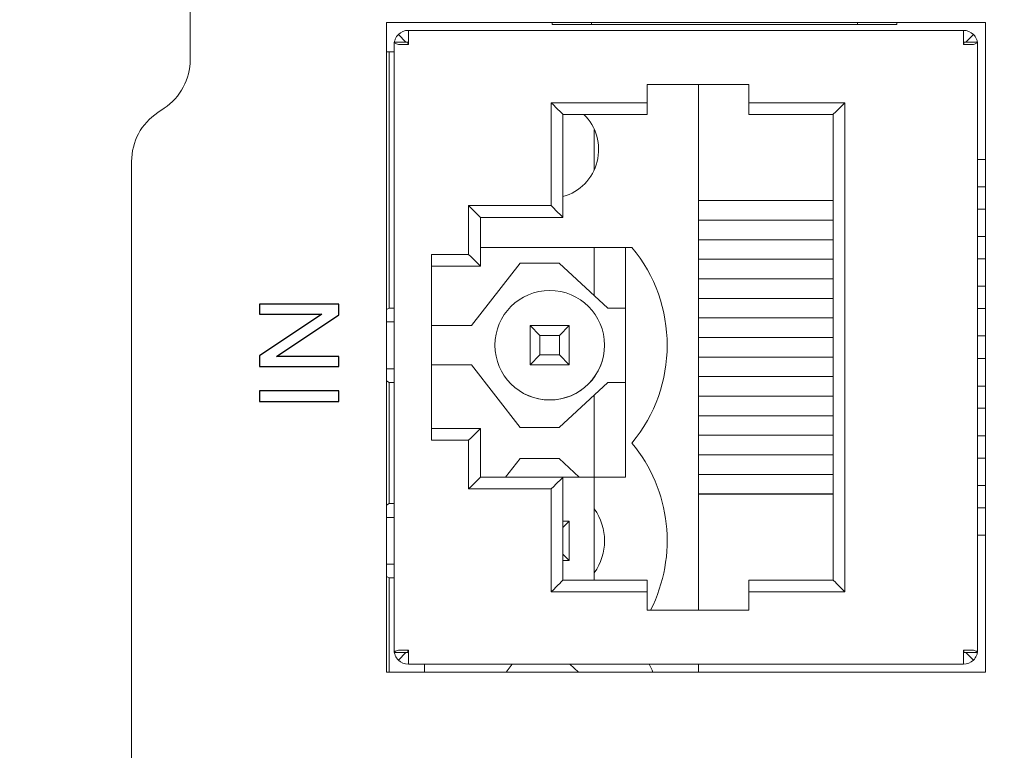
# Model space of a CAD drawing. Header units: millimetres. Extents: x -1114 to 1396, y -630 to 631.
# Tile 211 of 256: x -999 to -974, y 460 to 479. Entities that reach past the tile are written whole.
import ezdxf

# ---------------------------------------------------------------- set-up
doc = ezdxf.new("R2010")
doc.units = ezdxf.units.MM
doc.header["$MEASUREMENT"] = 0

msp = doc.modelspace()

# ---------------------------------------------------------------- linework, layer by layer
at = {"lineweight": 18}
for points, knots in [([(1038.9843, -629.7647), (1038.9843, -629.7647), (-1111.4882, -629.7647), (-1111.4882, -629.7647), (-1111.4882, -629.7647), (-1111.4882, -629.7647), (-1111.4882, 630.7883), (-1111.4882, 630.7883), (-1111.4882, 630.7883), (-1111.4882, 630.7883), (1038.9843, 630.7883), (1038.9843, 630.7883)], [0, 0, 0, 0, 0.3333333, 0.3333333, 0.3333333, 0.3333333, 0.6666667, 0.6666667, 0.6666667, 0.6666667, 1, 1, 1, 1]), ([(-989.0786, 478.4343), (-989.112, 478.401), (-989.1386, 478.361), (-989.1567, 478.3175), (-989.1567, 478.3175), (-989.1669, 478.2927), (-989.1744, 478.2668), (-989.1789, 478.2403)], [0, 0, 0, 0, 0.5, 0.5, 0.5, 0.5, 1, 1, 1, 1]), ([(-974.3895, 478.4343), (-974.3562, 478.401), (-974.3295, 478.361), (-974.3115, 478.3175), (-974.3115, 478.3175), (-974.3012, 478.2927), (-974.2937, 478.2668), (-974.2892, 478.2403)], [0, 0, 0, 0, 0.5, 0.5, 0.5, 0.5, 1, 1, 1, 1]), ([(-989.0786, 478.1797), (-989.112, 478.1898), (-989.1386, 478.1999), (-989.1567, 478.21), (-989.1567, 478.21), (-989.1747, 478.2201), (-989.1841, 478.2302), (-989.1841, 478.2403)], [0, 0, 0, 0, 0.5, 0.5, 0.5, 0.5, 1, 1, 1, 1]), ([(-974.2841, 478.2403), (-974.2841, 478.2302), (-974.2934, 478.2201), (-974.3115, 478.21), (-974.3115, 478.21), (-974.3295, 478.1999), (-974.3562, 478.1898), (-974.3895, 478.1797)], [0, 0, 0, 0, 0.5, 0.5, 0.5, 0.5, 1, 1, 1, 1]), ([(-984.874, 474.2901), (-984.4438, 474.4113), (-984.1111, 474.753), (-984.0013, 475.1862), (-984.0013, 475.1862), (-983.8915, 475.6194), (-984.0213, 476.0783), (-984.3418, 476.3898)], [0, 0, 0, 0, 0.5, 0.5, 0.5, 0.5, 1, 1, 1, 1]), ([(-983.813, 470.4933), (-983.813, 471.2665), (-984.4397, 471.8933), (-985.2129, 471.8933), (-985.2129, 471.8933), (-985.9861, 471.8933), (-986.6129, 471.2666), (-986.613, 470.4934), (-986.613, 470.4934), (-986.613, 469.7202), (-985.9863, 469.0934), (-985.2131, 469.0933)], [0, 0, 0, 0, 0.3333333, 0.3333333, 0.3333333, 0.3333333, 0.6666667, 0.6666667, 0.6666667, 0.6666667, 1, 1, 1, 1]), ([(-983.813, 470.4933), (-983.813, 471.2665), (-984.4398, 471.8933), (-985.213, 471.8933), (-985.213, 471.8933), (-985.9862, 471.8933), (-986.613, 471.2665), (-986.613, 470.4933), (-986.613, 470.4933), (-986.613, 469.7201), (-985.9862, 469.0933), (-985.213, 469.0933), (-985.213, 469.0933), (-984.4398, 469.0933), (-983.813, 469.7201), (-983.813, 470.4933)], [0, 0, 0, 0, 0.25, 0.25, 0.25, 0.25, 0.5, 0.5, 0.5, 0.5, 0.75, 0.75, 0.75, 0.75, 1, 1, 1, 1]), ([(-985.2131, 469.0933), (-984.8418, 469.0933), (-984.4857, 469.2408), (-984.2231, 469.5033), (-984.2231, 469.5033), (-983.9605, 469.7659), (-983.813, 470.122), (-983.813, 470.4933)], [0, 0, 0, 0, 0.5, 0.5, 0.5, 0.5, 1, 1, 1, 1]), ([(-989.1841, 462.6392), (-989.1841, 462.6493), (-989.1747, 462.6594), (-989.1567, 462.6694), (-989.1567, 462.6694), (-989.1386, 462.6795), (-989.112, 462.6896), (-989.0786, 462.6997)], [0, 0, 0, 0, 0.5, 0.5, 0.5, 0.5, 1, 1, 1, 1]), ([(-989.0786, 462.4452), (-989.112, 462.4785), (-989.1386, 462.5184), (-989.1567, 462.562), (-989.1567, 462.562), (-989.1669, 462.5868), (-989.1744, 462.6127), (-989.1789, 462.6392)], [0, 0, 0, 0, 0.5, 0.5, 0.5, 0.5, 1, 1, 1, 1]), ([(-974.3895, 462.6997), (-974.3562, 462.6896), (-974.3295, 462.6795), (-974.3115, 462.6694), (-974.3115, 462.6694), (-974.2934, 462.6594), (-974.2841, 462.6493), (-974.2841, 462.6392)], [0, 0, 0, 0, 0.5, 0.5, 0.5, 0.5, 1, 1, 1, 1]), ([(-974.2892, 462.6392), (-974.2937, 462.6127), (-974.3012, 462.5868), (-974.3115, 462.562), (-974.3115, 462.562), (-974.3295, 462.5184), (-974.3562, 462.4785), (-974.3895, 462.4452)], [0, 0, 0, 0, 0.5, 0.5, 0.5, 0.5, 1, 1, 1, 1])]:
    msp.add_open_spline(points, degree=3, knots=knots, dxfattribs=at)
for points in [[(-994.3944, 477.7961), (-994.3944, 477.7961), (-994.3944, 490.9933), (-994.3944, 490.9933)], [(-994.3944, 477.7961), (-994.3944, 477.7961), (-994.3944, 490.9933), (-994.3944, 490.9933)], [(-989.3841, 478.7397), (-989.3841, 478.7397), (-989.3841, 462.1397), (-989.3841, 462.1397)], [(-974.0841, 478.7397), (-974.0841, 478.7397), (-989.3841, 478.7397), (-989.3841, 478.7397)], [(-985.1494, 478.6933), (-985.1494, 478.6933), (-985.1494, 478.7397), (-985.1494, 478.7397)], [(-984.1494, 478.6933), (-984.1494, 478.6933), (-985.1494, 478.6933), (-985.1494, 478.6933)], [(-984.1494, 478.7397), (-984.1494, 478.7397), (-984.1494, 478.6933), (-984.1494, 478.6933)], [(-977.3494, 478.6933), (-977.3494, 478.6933), (-984.1494, 478.6933), (-984.1494, 478.6933)], [(-977.3494, 478.7397), (-977.3494, 478.7397), (-977.3494, 478.6933), (-977.3494, 478.6933)], [(-976.3494, 478.6933), (-976.3494, 478.6933), (-977.3494, 478.6933), (-977.3494, 478.6933)], [(-976.3494, 478.7397), (-976.3494, 478.7397), (-976.3494, 478.6933), (-976.3494, 478.6933)], [(-974.0841, 478.7397), (-974.0841, 478.7397), (-974.0841, 462.1397), (-974.0841, 462.1397)], [(-988.8241, 478.5397), (-988.9196, 478.5397), (-989.0111, 478.5018), (-989.0786, 478.4343)], [(-989.0786, 478.4343), (-989.0786, 478.4343), (-988.8846, 478.2403), (-988.8846, 478.2403)], [(-974.6441, 478.5397), (-974.6441, 478.5397), (-988.8241, 478.5397), (-988.8241, 478.5397)], [(-988.8241, 478.1797), (-988.8241, 478.1797), (-988.8241, 478.5397), (-988.8241, 478.5397)], [(-988.8241, 478.5397), (-988.8241, 478.5397), (-974.6441, 478.5397), (-974.6441, 478.5397)], [(-974.6441, 478.1797), (-974.6441, 478.1797), (-974.6441, 478.5397), (-974.6441, 478.5397)], [(-974.3895, 478.4343), (-974.457, 478.5018), (-974.5486, 478.5397), (-974.6441, 478.5397)], [(-974.5835, 478.2403), (-974.5835, 478.2403), (-974.3895, 478.4343), (-974.3895, 478.4343)], [(-988.8341, 478.2403), (-988.8341, 478.2403), (-989.1841, 478.2403), (-989.1841, 478.2403)], [(-989.1841, 462.6392), (-989.1841, 462.6392), (-989.1841, 478.2403), (-989.1841, 478.2403)], [(-988.8241, 478.1797), (-988.8241, 478.1797), (-989.0786, 478.1797), (-989.0786, 478.1797)], [(-988.8341, 478.2403), (-988.8341, 478.2201), (-988.833, 478.1999), (-988.8311, 478.1797)], [(-988.8241, 478.1897), (-988.8267, 478.1897), (-988.8293, 478.1887), (-988.8311, 478.1868)], [(-974.637, 478.1868), (-974.6389, 478.1887), (-974.6414, 478.1897), (-974.6441, 478.1897)], [(-974.3895, 478.1797), (-974.3895, 478.1797), (-974.6441, 478.1797), (-974.6441, 478.1797)], [(-974.637, 478.1797), (-974.6352, 478.1999), (-974.6341, 478.2201), (-974.6341, 478.2403)], [(-974.6341, 478.2403), (-974.6341, 478.2403), (-974.2841, 478.2403), (-974.2841, 478.2403)], [(-974.2841, 478.2403), (-974.2841, 478.2403), (-974.2841, 462.6392), (-974.2841, 462.6392)], [(-989.313, 477.9933), (-989.313, 477.9933), (-989.3841, 477.9933), (-989.3841, 477.9933)], [(-989.313, 477.9933), (-989.313, 477.9933), (-989.184, 477.9933), (-989.184, 477.9933)], [(-989.313, 471.4433), (-989.313, 471.4433), (-989.313, 477.9933), (-989.313, 477.9933)], [(-995.0624, 476.548), (-994.6451, 476.8262), (-994.3944, 477.2946), (-994.3944, 477.7961)], [(-995.0624, 476.548), (-994.6451, 476.8262), (-994.3944, 477.2946), (-994.3944, 477.7961)], [(-982.7241, 477.1597), (-982.7241, 477.1597), (-982.7241, 476.6897), (-982.7241, 476.6897)], [(-980.1241, 477.1597), (-980.1241, 477.1597), (-982.7241, 477.1597), (-982.7241, 477.1597)], [(-981.413, 463.7193), (-981.413, 463.7193), (-981.413, 477.1593), (-981.413, 477.1593)], [(-980.1241, 476.6897), (-980.1241, 476.6897), (-980.1241, 477.1597), (-980.1241, 477.1597)], [(-982.7241, 476.6897), (-982.7241, 476.6897), (-985.1741, 476.6897), (-985.1741, 476.6897)], [(-985.1741, 476.6897), (-985.1741, 476.6897), (-985.1741, 474.0597), (-985.1741, 474.0597)], [(-985.1741, 476.6897), (-984.9985, 476.5142), (-984.8743, 476.3899), (-984.8741, 476.3897)], [(-982.7241, 476.3897), (-982.7241, 476.3897), (-982.7241, 476.6897), (-982.7241, 476.6897)], [(-977.6741, 476.6897), (-977.6741, 476.6897), (-980.1241, 476.6897), (-980.1241, 476.6897)], [(-980.1241, 476.6897), (-980.1241, 476.6897), (-980.1241, 476.3897), (-980.1241, 476.3897)], [(-977.6741, 476.6897), (-977.8496, 476.5142), (-977.9739, 476.3899), (-977.9741, 476.3897)], [(-977.6741, 464.1897), (-977.6741, 464.1897), (-977.6741, 476.6897), (-977.6741, 476.6897)], [(-995.2265, 476.4386), (-995.6438, 476.1604), (-995.8944, 475.6921), (-995.8944, 475.1905)], [(-995.2265, 476.4386), (-995.6438, 476.1604), (-995.8944, 475.6921), (-995.8944, 475.1905)], [(-995.2265, 476.4386), (-995.2265, 476.4386), (-995.0624, 476.548), (-995.0624, 476.548)], [(-995.2265, 476.4386), (-995.2265, 476.4386), (-995.0624, 476.548), (-995.0624, 476.548)], [(-984.8741, 476.3897), (-984.8741, 476.3897), (-982.7241, 476.3897), (-982.7241, 476.3897)], [(-984.8741, 473.7597), (-984.8741, 473.7597), (-984.8741, 476.3897), (-984.8741, 476.3897)], [(-980.1241, 476.3897), (-980.1241, 476.3897), (-977.9741, 476.3897), (-977.9741, 476.3897)], [(-977.9741, 476.3897), (-977.9741, 476.3897), (-977.9741, 464.4897), (-977.9741, 464.4897)], [(-984.0741, 474.9782), (-984.0741, 474.9782), (-984.0741, 476.0085), (-984.0741, 476.0085)], [(-995.8944, 458.7961), (-995.8944, 458.7961), (-995.8944, 475.1905), (-995.8944, 475.1905)], [(-995.8944, 458.7961), (-995.8944, 458.7961), (-995.8944, 475.1905), (-995.8944, 475.1905)], [(-974.0841, 475.2397), (-974.0841, 475.2397), (-974.2841, 475.2397), (-974.2841, 475.2397)], [(-974.2841, 474.5397), (-974.2841, 474.5397), (-974.0841, 474.5397), (-974.0841, 474.5397)], [(-981.413, 474.1897), (-981.413, 474.1897), (-977.9741, 474.1897), (-977.9741, 474.1897)], [(-978.7126, 474.1893), (-978.7126, 474.1893), (-981.413, 474.1893), (-981.413, 474.1893)], [(-977.9741, 474.1893), (-977.9741, 474.1893), (-978.7126, 474.1893), (-978.7126, 474.1893)], [(-985.1741, 474.0597), (-985.1741, 474.0597), (-987.2841, 474.0597), (-987.2841, 474.0597)], [(-987.2841, 474.0597), (-987.2841, 474.0597), (-987.2841, 472.8147), (-987.2841, 472.8147)], [(-987.2841, 474.0597), (-987.1085, 473.8842), (-986.9843, 473.7599), (-986.9841, 473.7597)], [(-985.1741, 474.0597), (-984.9985, 473.8842), (-984.8743, 473.7599), (-984.8741, 473.7597)], [(-974.0841, 473.9697), (-974.0841, 473.9697), (-974.2841, 473.9697), (-974.2841, 473.9697)], [(-986.9841, 473.7597), (-986.9841, 473.7597), (-984.8741, 473.7597), (-984.8741, 473.7597)], [(-986.9841, 472.5147), (-986.9841, 472.5147), (-986.9841, 473.7597), (-986.9841, 473.7597)], [(-981.413, 473.6893), (-981.413, 473.6893), (-978.7126, 473.6893), (-978.7126, 473.6893)], [(-978.7126, 473.6893), (-978.7126, 473.6893), (-977.9741, 473.6893), (-977.9741, 473.6893)], [(-981.413, 473.1897), (-981.413, 473.1897), (-977.9741, 473.1897), (-977.9741, 473.1897)], [(-978.7126, 473.1894), (-978.7126, 473.1894), (-981.413, 473.1894), (-981.413, 473.1894)], [(-977.9741, 473.1894), (-977.9741, 473.1894), (-978.7126, 473.1894), (-978.7126, 473.1894)], [(-974.2841, 473.2697), (-974.2841, 473.2697), (-974.0841, 473.2697), (-974.0841, 473.2697)], [(-986.984, 472.9933), (-986.984, 472.9933), (-983.113, 472.9933), (-983.113, 472.9933)], [(-984.0741, 471.7621), (-984.0741, 471.7621), (-984.0741, 472.9932), (-984.0741, 472.9932)], [(-983.2741, 467.1197), (-983.2741, 467.1197), (-983.2741, 472.9932), (-983.2741, 472.9932)], [(-983.113, 467.9933), (-981.913, 469.444), (-981.913, 471.5426), (-983.113, 472.9933)], [(-988.2341, 472.8147), (-988.2341, 472.8147), (-988.2341, 468.0647), (-988.2341, 468.0647)], [(-987.2841, 472.8147), (-987.2841, 472.8147), (-988.2341, 472.8147), (-988.2341, 472.8147)], [(-987.2841, 472.8147), (-987.1085, 472.6392), (-986.9843, 472.5149), (-986.9841, 472.5147)], [(-987.213, 470.9933), (-987.213, 470.9933), (-985.9714, 472.5933), (-985.9714, 472.5933)], [(-985.9714, 472.5933), (-985.9714, 472.5933), (-984.9714, 472.5933), (-984.9714, 472.5933)], [(-984.9714, 472.5933), (-984.9714, 472.5933), (-983.7298, 471.4433), (-983.7298, 471.4433)], [(-981.413, 472.6894), (-981.413, 472.6894), (-978.7126, 472.6894), (-978.7126, 472.6894)], [(-978.7126, 472.6894), (-978.7126, 472.6894), (-977.9741, 472.6894), (-977.9741, 472.6894)], [(-974.0841, 472.6997), (-974.0841, 472.6997), (-974.2841, 472.6997), (-974.2841, 472.6997)], [(-988.2341, 472.5147), (-988.2341, 472.5147), (-986.9841, 472.5147), (-986.9841, 472.5147)], [(-981.413, 472.1897), (-981.413, 472.1897), (-977.9741, 472.1897), (-977.9741, 472.1897)], [(-978.7126, 472.1896), (-978.7126, 472.1896), (-981.413, 472.1896), (-981.413, 472.1896)], [(-977.9741, 472.1896), (-977.9741, 472.1896), (-978.7126, 472.1896), (-978.7126, 472.1896)], [(-974.2841, 471.9997), (-974.2841, 471.9997), (-974.0841, 471.9997), (-974.0841, 471.9997)], [(-981.413, 471.6896), (-981.413, 471.6896), (-978.7126, 471.6896), (-978.7126, 471.6896)], [(-978.7126, 471.6896), (-978.7126, 471.6896), (-977.9741, 471.6896), (-977.9741, 471.6896)], [(-989.3841, 471.4018), (-989.3841, 471.4018), (-989.313, 471.4433), (-989.313, 471.4433)], [(-989.313, 471.4433), (-989.313, 471.4433), (-989.1841, 471.4433), (-989.1841, 471.4433)], [(-983.7298, 471.4433), (-983.7298, 471.4433), (-983.2741, 471.4433), (-983.2741, 471.4433)], [(-974.0841, 471.4297), (-974.0841, 471.4297), (-974.2841, 471.4297), (-974.2841, 471.4297)], [(-989.3841, 471.0933), (-989.3841, 471.0933), (-989.1841, 471.0933), (-989.1841, 471.0933)], [(-981.413, 471.1897), (-981.413, 471.1897), (-977.9741, 471.1897), (-977.9741, 471.1897)], [(-978.7126, 471.1895), (-978.7126, 471.1895), (-981.413, 471.1895), (-981.413, 471.1895)], [(-977.9741, 471.1895), (-977.9741, 471.1895), (-978.7126, 471.1895), (-978.7126, 471.1895)], [(-988.2341, 470.9933), (-988.2341, 470.9933), (-987.213, 470.9933), (-987.213, 470.9933)], [(-984.713, 470.9933), (-984.713, 470.9933), (-985.713, 470.9933), (-985.713, 470.9933)], [(-985.463, 470.7433), (-985.463, 470.7433), (-985.713, 470.9933), (-985.713, 470.9933)], [(-985.713, 470.9933), (-985.713, 470.9933), (-985.713, 469.9933), (-985.713, 469.9933)], [(-984.963, 470.7433), (-984.963, 470.7433), (-984.713, 470.9933), (-984.713, 470.9933)], [(-984.713, 469.9933), (-984.713, 469.9933), (-984.713, 470.9933), (-984.713, 470.9933)], [(-985.463, 470.7433), (-985.463, 470.7433), (-984.963, 470.7433), (-984.963, 470.7433)], [(-985.463, 470.2433), (-985.463, 470.2433), (-985.463, 470.7433), (-985.463, 470.7433)], [(-984.963, 470.7433), (-984.963, 470.7433), (-984.963, 470.2433), (-984.963, 470.2433)], [(-981.413, 470.6895), (-981.413, 470.6895), (-978.7126, 470.6895), (-978.7126, 470.6895)], [(-978.7126, 470.6895), (-978.7126, 470.6895), (-977.9741, 470.6895), (-977.9741, 470.6895)], [(-974.2841, 470.7297), (-974.2841, 470.7297), (-974.0841, 470.7297), (-974.0841, 470.7297)], [(-985.713, 469.9933), (-985.713, 469.9933), (-985.463, 470.2433), (-985.463, 470.2433)], [(-984.963, 470.2433), (-984.963, 470.2433), (-985.463, 470.2433), (-985.463, 470.2433)], [(-984.713, 469.9933), (-984.713, 469.9933), (-984.963, 470.2433), (-984.963, 470.2433)], [(-978.7126, 470.1899), (-978.7126, 470.1899), (-981.413, 470.1899), (-981.413, 470.1899)], [(-977.9741, 470.1899), (-977.9741, 470.1899), (-978.7126, 470.1899), (-978.7126, 470.1899)], [(-974.0841, 470.1497), (-974.0841, 470.1497), (-974.2841, 470.1497), (-974.2841, 470.1497)], [(-989.3841, 469.8933), (-989.3841, 469.8933), (-989.1841, 469.8933), (-989.1841, 469.8933)], [(-987.213, 469.9933), (-987.213, 469.9933), (-988.2341, 469.9933), (-988.2341, 469.9933)], [(-985.9714, 468.3933), (-985.9714, 468.3933), (-987.213, 469.9933), (-987.213, 469.9933)], [(-985.713, 469.9933), (-985.713, 469.9933), (-984.713, 469.9933), (-984.713, 469.9933)], [(-989.313, 469.5433), (-989.313, 469.5433), (-989.3841, 469.5848), (-989.3841, 469.5848)], [(-981.413, 469.6899), (-981.413, 469.6899), (-978.7126, 469.6899), (-978.7126, 469.6899)], [(-977.9741, 469.6897), (-977.9741, 469.6897), (-981.413, 469.6897), (-981.413, 469.6897)], [(-978.7126, 469.6899), (-978.7126, 469.6899), (-977.9741, 469.6899), (-977.9741, 469.6899)], [(-989.313, 469.5433), (-989.313, 469.5433), (-989.1841, 469.5433), (-989.1841, 469.5433)], [(-989.313, 466.4433), (-989.313, 466.4433), (-989.313, 469.5433), (-989.313, 469.5433)], [(-983.7298, 469.5433), (-983.7298, 469.5433), (-984.9714, 468.3933), (-984.9714, 468.3933)], [(-983.2741, 469.5433), (-983.2741, 469.5433), (-983.7298, 469.5433), (-983.7298, 469.5433)], [(-974.2841, 469.4497), (-974.2841, 469.4497), (-974.0841, 469.4497), (-974.0841, 469.4497)], [(-984.0741, 467.1197), (-984.0741, 467.1197), (-984.0741, 469.2244), (-984.0741, 469.2244)], [(-978.7126, 469.1898), (-978.7126, 469.1898), (-981.413, 469.1898), (-981.413, 469.1898)], [(-977.9741, 469.1898), (-977.9741, 469.1898), (-978.7126, 469.1898), (-978.7126, 469.1898)], [(-974.0841, 468.8797), (-974.0841, 468.8797), (-974.2841, 468.8797), (-974.2841, 468.8797)], [(-981.413, 468.6898), (-981.413, 468.6898), (-978.7126, 468.6898), (-978.7126, 468.6898)], [(-977.9741, 468.6897), (-977.9741, 468.6897), (-981.413, 468.6897), (-981.413, 468.6897)], [(-978.7126, 468.6898), (-978.7126, 468.6898), (-977.9741, 468.6898), (-977.9741, 468.6898)], [(-986.9841, 468.3647), (-986.9841, 468.3647), (-988.2341, 468.3647), (-988.2341, 468.3647)], [(-986.9841, 468.3647), (-986.9841, 468.3647), (-987.1083, 468.2405), (-987.2841, 468.0647)], [(-986.9841, 467.1197), (-986.9841, 467.1197), (-986.9841, 468.3647), (-986.9841, 468.3647)], [(-984.9714, 468.3933), (-984.9714, 468.3933), (-985.9714, 468.3933), (-985.9714, 468.3933)], [(-988.2341, 468.0647), (-988.2341, 468.0647), (-987.2841, 468.0647), (-987.2841, 468.0647)], [(-987.2841, 468.0647), (-987.2841, 468.0647), (-987.2841, 466.8197), (-987.2841, 466.8197)], [(-978.7126, 468.19), (-978.7126, 468.19), (-981.413, 468.19), (-981.413, 468.19)], [(-977.9741, 468.19), (-977.9741, 468.19), (-978.7126, 468.19), (-978.7126, 468.19)], [(-974.2841, 468.1797), (-974.2841, 468.1797), (-974.0841, 468.1797), (-974.0841, 468.1797)], [(-982.6368, 463.7198), (-981.931, 465.1121), (-982.118, 466.7905), (-983.113, 467.9933)], [(-986.3389, 467.1197), (-986.3389, 467.1197), (-985.9714, 467.5933), (-985.9714, 467.5933)], [(-985.9714, 467.5933), (-985.9714, 467.5933), (-984.9714, 467.5933), (-984.9714, 467.5933)], [(-984.9714, 467.5933), (-984.9714, 467.5933), (-984.4601, 467.1197), (-984.4601, 467.1197)], [(-981.413, 467.69), (-981.413, 467.69), (-978.7126, 467.69), (-978.7126, 467.69)], [(-977.9741, 467.6897), (-977.9741, 467.6897), (-981.413, 467.6897), (-981.413, 467.6897)], [(-978.7126, 467.69), (-978.7126, 467.69), (-977.9741, 467.69), (-977.9741, 467.69)], [(-974.0841, 467.6097), (-974.0841, 467.6097), (-974.2841, 467.6097), (-974.2841, 467.6097)], [(-986.9841, 467.1197), (-986.9841, 467.1197), (-987.1083, 466.9955), (-987.2841, 466.8197)], [(-984.8741, 467.1197), (-984.8741, 467.1197), (-986.9841, 467.1197), (-986.9841, 467.1197)], [(-984.8741, 467.1197), (-984.8741, 467.1197), (-984.9983, 466.9955), (-985.1741, 466.8197)], [(-984.8741, 467.1197), (-984.8741, 467.1197), (-984.0741, 467.1197), (-984.0741, 467.1197)], [(-984.8741, 464.4897), (-984.8741, 464.4897), (-984.8741, 467.1197), (-984.8741, 467.1197)], [(-983.2741, 467.1197), (-983.2741, 467.1197), (-984.0741, 467.1197), (-984.0741, 467.1197)], [(-984.0741, 467.1197), (-984.0741, 467.1197), (-984.0741, 464.4897), (-984.0741, 464.4897)], [(-978.7126, 467.1902), (-978.7126, 467.1902), (-981.413, 467.1902), (-981.413, 467.1902)], [(-977.9741, 467.1902), (-977.9741, 467.1902), (-978.7126, 467.1902), (-978.7126, 467.1902)], [(-987.2841, 466.8197), (-987.2841, 466.8197), (-985.1741, 466.8197), (-985.1741, 466.8197)], [(-985.1741, 466.8197), (-985.1741, 466.8197), (-985.1741, 464.1897), (-985.1741, 464.1897)], [(-974.2841, 466.9097), (-974.2841, 466.9097), (-974.0841, 466.9097), (-974.0841, 466.9097)], [(-981.413, 466.6902), (-981.413, 466.6902), (-978.7126, 466.6902), (-978.7126, 466.6902)], [(-977.9741, 466.6897), (-977.9741, 466.6897), (-981.413, 466.6897), (-981.413, 466.6897)], [(-978.7126, 466.6902), (-978.7126, 466.6902), (-977.9741, 466.6902), (-977.9741, 466.6902)], [(-989.3841, 466.4018), (-989.3841, 466.4018), (-989.313, 466.4433), (-989.313, 466.4433)], [(-989.313, 466.4433), (-989.313, 466.4433), (-989.1841, 466.4433), (-989.1841, 466.4433)], [(-984.0741, 464.6791), (-983.726, 465.166), (-983.7259, 465.8204), (-984.074, 466.3074)], [(-974.0841, 466.3397), (-974.0841, 466.3397), (-974.2841, 466.3397), (-974.2841, 466.3397)], [(-989.3841, 466.0933), (-989.3841, 466.0933), (-989.1841, 466.0933), (-989.1841, 466.0933)], [(-984.8741, 465.8322), (-984.8741, 465.8322), (-984.713, 465.9933), (-984.713, 465.9933)], [(-984.713, 465.9933), (-984.713, 465.9933), (-984.8741, 465.9933), (-984.8741, 465.9933)], [(-984.713, 464.9933), (-984.713, 464.9933), (-984.713, 465.9933), (-984.713, 465.9933)], [(-974.2841, 465.6397), (-974.2841, 465.6397), (-974.0841, 465.6397), (-974.0841, 465.6397)], [(-984.713, 464.9933), (-984.713, 464.9933), (-984.8741, 465.1544), (-984.8741, 465.1544)], [(-989.3841, 464.8933), (-989.3841, 464.8933), (-989.1841, 464.8933), (-989.1841, 464.8933)], [(-984.8741, 464.9933), (-984.8741, 464.9933), (-984.713, 464.9933), (-984.713, 464.9933)], [(-989.313, 464.5433), (-989.313, 464.5433), (-989.3841, 464.5848), (-989.3841, 464.5848)], [(-989.313, 464.5433), (-989.313, 464.5433), (-989.1841, 464.5433), (-989.1841, 464.5433)], [(-989.313, 462.1397), (-989.313, 462.1397), (-989.313, 464.5433), (-989.313, 464.5433)], [(-984.8741, 464.4897), (-984.8741, 464.4897), (-984.9983, 464.3655), (-985.1741, 464.1897)], [(-982.7241, 464.4897), (-982.7241, 464.4897), (-984.8741, 464.4897), (-984.8741, 464.4897)], [(-982.7241, 464.1897), (-982.7241, 464.1897), (-982.7241, 464.4897), (-982.7241, 464.4897)], [(-980.1241, 464.4897), (-980.1241, 464.4897), (-980.1241, 464.1897), (-980.1241, 464.1897)], [(-977.9741, 464.4897), (-977.9741, 464.4897), (-980.1241, 464.4897), (-980.1241, 464.4897)], [(-977.6741, 464.1897), (-977.8496, 464.3653), (-977.9739, 464.4895), (-977.9741, 464.4897)], [(-985.1741, 464.1897), (-985.1741, 464.1897), (-982.7241, 464.1897), (-982.7241, 464.1897)], [(-982.7241, 464.1897), (-982.7241, 464.1897), (-982.7241, 463.7197), (-982.7241, 463.7197)], [(-980.1241, 464.1897), (-980.1241, 464.1897), (-977.6741, 464.1897), (-977.6741, 464.1897)], [(-980.1241, 463.7197), (-980.1241, 463.7197), (-980.1241, 464.1897), (-980.1241, 464.1897)], [(-982.7241, 463.7197), (-982.7241, 463.7197), (-980.1241, 463.7197), (-980.1241, 463.7197)], [(-988.8341, 462.6392), (-988.8341, 462.6392), (-989.1841, 462.6392), (-989.1841, 462.6392)], [(-989.0786, 462.6997), (-989.0786, 462.6997), (-988.8241, 462.6997), (-988.8241, 462.6997)], [(-988.8846, 462.6392), (-988.8846, 462.6392), (-989.0786, 462.4452), (-989.0786, 462.4452)], [(-988.8311, 462.6997), (-988.833, 462.6795), (-988.8341, 462.6594), (-988.8341, 462.6392)], [(-988.8311, 462.6927), (-988.8293, 462.6908), (-988.8267, 462.6897), (-988.8241, 462.6897)], [(-988.8241, 462.6997), (-988.8241, 462.6997), (-988.8241, 462.3397), (-988.8241, 462.3397)], [(-974.6441, 462.6997), (-974.6441, 462.6997), (-974.6441, 462.3397), (-974.6441, 462.3397)], [(-974.6441, 462.6997), (-974.6441, 462.6997), (-974.3895, 462.6997), (-974.3895, 462.6997)], [(-974.6441, 462.6897), (-974.6414, 462.6897), (-974.6389, 462.6908), (-974.637, 462.6927)], [(-974.6341, 462.6392), (-974.6341, 462.6594), (-974.6352, 462.6795), (-974.637, 462.6997)], [(-974.6341, 462.6392), (-974.6341, 462.6392), (-974.2841, 462.6392), (-974.2841, 462.6392)], [(-974.5835, 462.6392), (-974.5835, 462.6392), (-974.3895, 462.4452), (-974.3895, 462.4452)], [(-989.0786, 462.4452), (-989.0111, 462.3777), (-988.9196, 462.3397), (-988.8241, 462.3397)], [(-988.8241, 462.3397), (-988.8241, 462.3397), (-974.6441, 462.3397), (-974.6441, 462.3397)], [(-974.6441, 462.3397), (-974.6441, 462.3397), (-988.8241, 462.3397), (-988.8241, 462.3397)], [(-988.413, 462.1397), (-988.413, 462.1397), (-988.413, 462.3397), (-988.413, 462.3397)], [(-986.3234, 462.1397), (-986.3234, 462.1397), (-986.1682, 462.3397), (-986.1682, 462.3397)], [(-984.6976, 462.3397), (-984.6976, 462.3397), (-984.4817, 462.1397), (-984.4817, 462.1397)], [(-982.5752, 462.1397), (-982.6065, 462.2073), (-982.6397, 462.274), (-982.6748, 462.3397)], [(-981.413, 462.1394), (-981.413, 462.1394), (-981.413, 462.3396), (-981.413, 462.3396)], [(-974.6441, 462.3397), (-974.5486, 462.3397), (-974.457, 462.3777), (-974.3895, 462.4452)], [(-989.3841, 462.1397), (-989.3841, 462.1397), (-974.0841, 462.1397), (-974.0841, 462.1397)]]:
    msp.add_open_spline(points, degree=3, dxfattribs=at)
at = {"color": 250}
for points, knots in [([(-990.6036, 469.9505), (-990.6036, 469.9505), (-992.6238, 469.9505), (-992.6238, 469.9505), (-992.6238, 469.9505), (-992.6238, 469.9505), (-992.6238, 470.2247), (-992.6238, 470.2247), (-992.6238, 470.2247), (-992.6238, 470.2247), (-991.0377, 471.2858), (-991.0377, 471.2858), (-991.0377, 471.2858), (-991.0377, 471.2858), (-992.6238, 471.2858), (-992.6238, 471.2858), (-992.6238, 471.2858), (-992.6238, 471.2858), (-992.6238, 471.5422), (-992.6238, 471.5422), (-992.6238, 471.5422), (-992.6238, 471.5422), (-990.6036, 471.5422), (-990.6036, 471.5422), (-990.6036, 471.5422), (-990.6036, 471.5422), (-990.6036, 471.268), (-990.6036, 471.268), (-990.6036, 471.268), (-990.6036, 471.268), (-992.1911, 470.2068), (-992.1911, 470.2068), (-992.1911, 470.2068), (-992.1911, 470.2068), (-990.6036, 470.2068), (-990.6036, 470.2068), (-990.6036, 470.2068), (-990.6036, 470.2068), (-990.6036, 469.9505), (-990.6036, 469.9505)], [0, 0, 0, 0, 0.1, 0.1, 0.1, 0.1, 0.2, 0.2, 0.2, 0.2, 0.3, 0.3, 0.3, 0.3, 0.4, 0.4, 0.4, 0.4, 0.5, 0.5, 0.5, 0.5, 0.6, 0.6, 0.6, 0.6, 0.7, 0.7, 0.7, 0.7, 0.8, 0.8, 0.8, 0.8, 0.9, 0.9, 0.9, 0.9, 1, 1, 1, 1]), ([(-990.6036, 469.058), (-990.6036, 469.058), (-992.6238, 469.058), (-992.6238, 469.058), (-992.6238, 469.058), (-992.6238, 469.058), (-992.6238, 469.3252), (-992.6238, 469.3252), (-992.6238, 469.3252), (-992.6238, 469.3252), (-990.6036, 469.3252), (-990.6036, 469.3252), (-990.6036, 469.3252), (-990.6036, 469.3252), (-990.6036, 469.058), (-990.6036, 469.058)], [0, 0, 0, 0, 0.25, 0.25, 0.25, 0.25, 0.5, 0.5, 0.5, 0.5, 0.75, 0.75, 0.75, 0.75, 1, 1, 1, 1])]:
    msp.add_open_spline(points, degree=3, knots=knots, dxfattribs=at)

doc.saveas('drawing.dxf')
